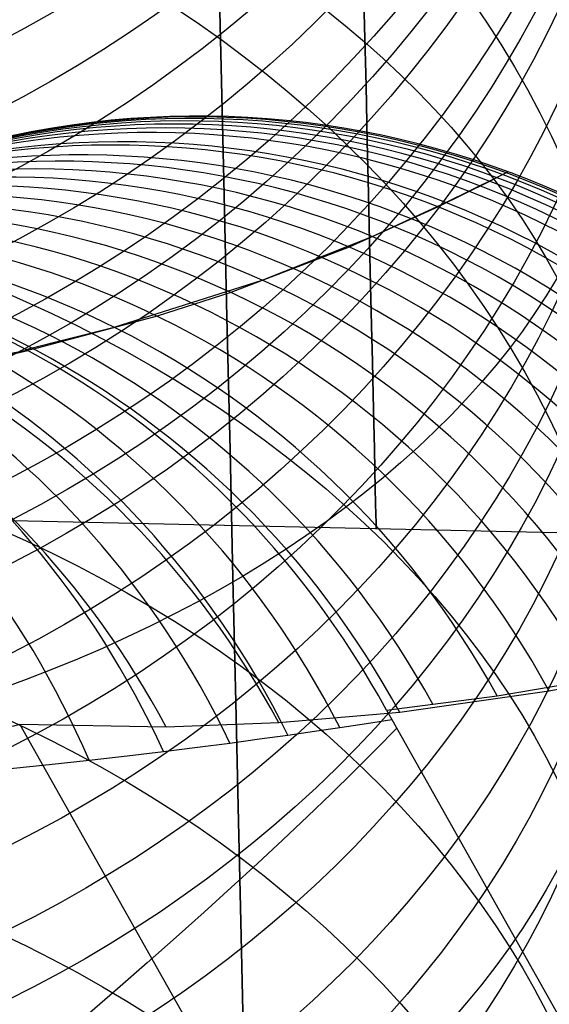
# Model space of a CAD drawing. Extents: x 35624 to 36541, y 4015 to 4839.
# Tile 122 of 150: x 36364.76 to 36370.63, y 4601.88 to 4612.8. Entities that reach past the tile are written whole.
import ezdxf

# ---------------------------------------------------------------- set-up
doc = ezdxf.new("R2010")
doc.units = 0
for name, color, linetype in [('FUSTO_INTERNO', 200, 'CONTINUOUS'), ('GAMBE', 96, 'CONTINUOUS'), ('IGES_LEVEL_1', 4, 'CONTINUOUS'), ('IGES_LEVEL_3', 87, 'CONTINUOUS')]:
    doc.layers.add(name, color=color, linetype=linetype)

msp = doc.modelspace()

# ---------------------------------------------------------------- linework, layer by layer
at = {"layer": 'FUSTO_INTERNO'}
msp.add_arc((36305.57704900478, 4567.639871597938, -193.153372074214), 63.01512514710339, 359.9999999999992, 45.08799321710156, dxfattribs=at)
at = {"layer": 'GAMBE', "extrusion": (-6.709137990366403e-14, -0.28081052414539, 0.9597632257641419)}
msp.add_circle((36357.56802817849, 4428.935090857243, -1337.328278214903), 14.6354474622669, dxfattribs=at)
at = {"layer": 'GAMBE', "extrusion": (-7.66958146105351e-15, -0.2990850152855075, 0.9542264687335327)}
msp.add_circle((36357.56802850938, 4402.617730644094, -1419.028522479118), 14.59732215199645, dxfattribs=at)
at = {"layer": 'GAMBE', "extrusion": (-4.517094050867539e-14, -0.3079514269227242, 0.9514020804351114)}
msp.add_circle((36357.56802813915, 4389.228641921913, -1458.609858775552), 14.57784101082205, dxfattribs=at)
at = {"layer": 'GAMBE', "extrusion": (-1.148926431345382e-13, -0.3164743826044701, 0.9486010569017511)}
msp.add_circle((36357.56803488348, 4375.972324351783, -1496.596086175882), 14.55814846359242, dxfattribs=at)
at = {"layer": 'GAMBE', "extrusion": (-2.841663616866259e-14, -0.3334365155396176, 0.9427725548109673)}
msp.add_circle((36357.56802873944, 4348.451106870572, -1572.173157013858), 14.51852725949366, dxfattribs=at)
at = {"layer": 'GAMBE', "extrusion": (-5.00845007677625e-14, -0.3491851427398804, 0.9370537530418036)}
msp.add_circle((36357.56802817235, 4321.522326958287, -1642.249885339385), 14.48040285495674, dxfattribs=at)
at = {"layer": 'GAMBE', "extrusion": (2.898922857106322e-14, -0.3655699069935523, 0.930783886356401)}
msp.add_circle((36357.56802818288, 4292.07034407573, -1715.257117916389), 14.44247261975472, dxfattribs=at)
at = {"layer": 'GAMBE', "extrusion": (1.724487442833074e-13, -0.3833556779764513, 0.9236007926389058)}
msp.add_circle((36357.56804034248, 4258.405560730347, -1794.713215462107), 14.40482969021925, dxfattribs=at)
at = {"layer": 'GAMBE', "extrusion": (9.619851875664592e-14, -0.3921742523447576, 0.9198909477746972)}
msp.add_circle((36357.5680281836, 4241.046693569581, -1834.094866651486), 14.38616294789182, dxfattribs=at)
at = {"layer": 'GAMBE', "extrusion": (6.884147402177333e-14, -0.4012874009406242, 0.915952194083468)}
msp.add_circle((36357.56802765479, 4222.635648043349, -1874.830114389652), 14.36762590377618, dxfattribs=at)
at = {"layer": 'GAMBE', "extrusion": (1.401869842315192e-13, -0.4198438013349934, 0.9075963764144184)}
msp.add_circle((36357.56803093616, 4183.634834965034, -1957.806391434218), 14.33098414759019, dxfattribs=at)
at = {"layer": 'GAMBE', "extrusion": (3.173591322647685e-14, -0.429068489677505, 0.9032719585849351)}
msp.add_circle((36357.56802816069, 4163.478361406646, -1999.044452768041), 14.31298278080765, dxfattribs=at)
at = {"layer": 'GAMBE', "extrusion": (-2.642525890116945e-15, -0.4383971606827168, 0.8987813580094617)}
msp.add_circle((36357.56802580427, 4142.565540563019, -2040.762063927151), 14.29526585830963, dxfattribs=at)
at = {"layer": 'GAMBE', "extrusion": (5.163940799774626e-14, -0.4568912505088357, 0.8895225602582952)}
msp.add_circle((36357.56802816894, 4099.500618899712, -2123.441937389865), 14.26072783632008, dxfattribs=at)
at = {"layer": 'GAMBE', "extrusion": (-7.020443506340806e-16, -0.475145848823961, 0.879907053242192)}
msp.add_circle((36357.56802816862, 4054.845396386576, -2205.010563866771), 14.2274748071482, dxfattribs=at)
at = {"layer": 'GAMBE', "extrusion": (1.133201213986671e-13, 0.8302793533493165, 0.557347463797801)}
msp.add_circle((-36357.56800610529, -2438.233039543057, 3927.20313611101), 14.0002480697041, dxfattribs=at)
at = {"layer": 'GAMBE', "extrusion": (7.795878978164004e-14, -0.4930055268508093, 0.8700261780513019)}
msp.add_circle((36357.56802836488, 4009.023217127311, -2284.752912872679), 14.19570389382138, dxfattribs=at)
at = {"layer": 'GAMBE', "extrusion": (-6.185113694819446e-14, -0.5074070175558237, 0.8617065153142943)}
msp.add_circle((36357.56802739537, 3970.487718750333, -2349.000685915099), 14.17072142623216, dxfattribs=at)
at = {"layer": 'GAMBE', "extrusion": (3.704175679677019e-14, -0.5188060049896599, 0.8548919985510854)}
msp.add_circle((36357.56802614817, 3938.953484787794, -2399.812906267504), 14.15140408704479, dxfattribs=at)
at = {"layer": 'GAMBE', "extrusion": (1.395594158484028e-14, -0.5332663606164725, 0.8459473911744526)}
msp.add_circle((36357.56802948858, 3897.600115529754, -2464.18192309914), 14.12728101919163, dxfattribs=at)
at = {"layer": 'GAMBE', "extrusion": (-7.867727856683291e-14, -0.5491975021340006, 0.8356925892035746)}
msp.add_circle((36357.56803043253, 3850.239748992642, -2535.022179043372), 14.10194866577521, dxfattribs=at)
at = {"layer": 'GAMBE', "extrusion": (7.75767061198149e-15, 0.7829822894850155, 0.6220439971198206)}
msp.add_circle((-36357.568007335, -2744.525208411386, 3711.085860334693), 14.00025666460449, dxfattribs=at)
at = {"layer": 'GAMBE', "extrusion": (1.647786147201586e-15, -0.5609215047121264, 0.8278689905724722)}
msp.add_circle((36357.56802946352, 3814.141651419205, -2587.053819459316), 14.08392209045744, dxfattribs=at)
at = {"layer": 'GAMBE', "extrusion": (4.99406116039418e-14, -0.5753911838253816, 0.8178783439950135)}
msp.add_circle((36357.56802667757, 3768.086232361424, -2651.162263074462), 14.06292143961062, dxfattribs=at)
at = {"layer": 'GAMBE', "extrusion": (-1.247026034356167e-14, 0.7307465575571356, 0.6826488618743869)}
msp.add_circle((-36357.56800861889, -3032.068194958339, 3471.53833015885), 14.00026511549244, dxfattribs=at)
at = {"layer": 'GAMBE', "extrusion": (6.28165085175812e-14, -0.6021473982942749, 0.7983849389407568)}
msp.add_circle((36357.56802445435, 3678.352400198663, -2769.321411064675), 14.02919564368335, dxfattribs=at)
at = {"layer": 'GAMBE', "extrusion": (-1.417040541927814e-13, 0.673816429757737, 0.7388987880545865)}
msp.add_circle((-36357.56800995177, -3299.611278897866, 3209.697253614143), 14.00027339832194, dxfattribs=at)
at = {"layer": 'GAMBE', "extrusion": (-1.682014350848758e-13, -0.6470589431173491, 0.762439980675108)}
msp.add_circle((36357.56802816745, 3513.311896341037, -2966.03859670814), 14.00036131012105, dxfattribs=at)
at = {"layer": 'GAMBE', "extrusion": (-5.905235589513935e-14, 0.6124691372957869, 0.7904945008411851)}
msp.add_circle((-36357.56801135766, -3545.733280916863, 2926.834673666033), 14.0002815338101, dxfattribs=at)
at = {"layer": 'GAMBE', "extrusion": (-1.086059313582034e-13, -0.5837813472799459, 0.811910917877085)}
msp.add_circle((36357.56802808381, 3739.721807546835, -2666.211660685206), 14.00036096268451, dxfattribs=at)
at = {"layer": 'GAMBE', "extrusion": (-1.482651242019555e-13, 0.5469826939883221, 0.8371439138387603)}
msp.add_circle((-36357.56801274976, -3769.046428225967, 2624.22504159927), 14.00028942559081, dxfattribs=at)
at = {"layer": 'IGES_LEVEL_1'}
for p, q in [((36370.16939755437, 4611.114565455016, -209.808735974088), (36369.96785053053, 4611.007564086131, -222.7317780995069)), ((36370.04460758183, 4611.051019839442, -197.0585084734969), (36370.16939755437, 4611.114565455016, -209.808735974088)), ((36369.96785053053, 4611.007564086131, -222.7317780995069), (36369.39942707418, 4610.723250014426, -236.1822902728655)), ((36369.48421451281, 4610.771737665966, -182.1435165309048), (36370.04460758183, 4611.051019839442, -197.0585084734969)), ((36368.66453899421, 4610.39692450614, -169.8010369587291), (36369.48421451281, 4610.771737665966, -182.1435165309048)), ((36369.39942707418, 4610.723250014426, -236.1822902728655), (36368.41195480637, 4610.27824445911, -249.9930913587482)), ((36367.44490012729, 4609.911819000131, -157.0155517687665), (36368.66453899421, 4610.39692450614, -169.8010369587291)), ((36368.41195480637, 4610.27824445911, -249.9930913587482), (36367.09784439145, 4609.775334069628, -262.7784604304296)), ((36365.80354507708, 4609.388833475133, -144.2320171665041), (36367.44490012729, 4609.911819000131, -157.0155517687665)), ((36367.09784439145, 4609.775334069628, -262.7784604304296), (36366.2818847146, 4609.511608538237, -269.1696275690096)), ((36366.2818847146, 4609.511608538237, -269.1696275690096), (36364.90966202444, 4609.147856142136, -278.3164599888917)), ((36364.82149422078, 4609.143732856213, -137.9391197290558), (36365.80354507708, 4609.388833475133, -144.2320171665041)), ((36364.90966202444, 4609.147856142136, -278.3164599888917), (36363.79696767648, 4608.923788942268, -284.6910514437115)), ((36364.44694402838, 4609.038267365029, -136.5344317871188), (36364.8474806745, 4609.129652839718, -137.9327150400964)), ((36371.61926555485, 4605.54527947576, -263.3050358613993), (36370.63001860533, 4605.352157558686, -269.7699186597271)), ((36370.05276315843, 4605.299823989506, -143.5915926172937), (36371.11460331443, 4605.481109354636, -150.0585898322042)), ((36368.82413227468, 4605.144099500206, -137.0069252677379), (36370.05276315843, 4605.299823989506, -143.5915926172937)), ((36370.63001860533, 4605.352157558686, -269.7699186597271), (36368.97148358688, 4605.114795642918, -279.0282933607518)), ((36368.97148358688, 4605.114795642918, -279.0282933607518), (36367.63069984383, 4605.00028117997, -285.4849980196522)), ((36368.82413227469, 4605.144099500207, -137.006925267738), (36368.88287595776, 4605.039583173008, -137.0000038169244)), ((36364.75564403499, 4604.983497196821, -297.201595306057), (36364.67076939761, 4604.959925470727, -297.5559522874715)), ((36364.75564403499, 4604.983497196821, -297.201595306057), (36367.11703856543, 4600.801004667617, -297.2015953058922)), ((36366.38126174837, 4604.954867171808, -290.8845847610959), (36364.75564403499, 4604.983497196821, -297.201595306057)), ((36367.63069984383, 4605.00028117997, -285.4849980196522), (36366.38126174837, 4604.954867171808, -290.8845847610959)), ((36368.02548460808, 4604.909424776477, -134.4977545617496), (36368.30535022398, 4604.950826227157, -135.2684634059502)), ((36368.30535022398, 4604.950826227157, -135.2684634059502), (36368.60313039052, 4604.996027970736, -136.1357890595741)), ((36368.60313039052, 4604.996027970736, -136.1357890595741), (36368.88287295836, 4605.03958270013, -136.9999942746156)), ((36368.93851938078, 4604.942890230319, -136.9999999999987), (36368.70632650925, 4604.705668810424, -135.9598994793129)), ((36368.88287295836, 4605.03958270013, -136.9999942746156), (36368.88287595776, 4605.039583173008, -137.0000038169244)), ((36368.88287595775, 4605.039583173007, -137.0000038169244), (36371.10506125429, 4601.099509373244, -137.0000037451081)), ((36367.41710825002, 4604.8230295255, -132.9520836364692), (36367.72956575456, 4604.866786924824, -133.7251413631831)), ((36367.72956575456, 4604.866786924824, -133.7251413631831), (36368.02548460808, 4604.909424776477, -134.4977545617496)), ((36366.35115149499, 4604.683645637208, -130.5940527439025), (36366.72929061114, 4604.73131744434, -131.3857645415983)), ((36366.72929061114, 4604.73131744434, -131.3857645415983), (36367.08676707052, 4604.778189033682, -132.1780526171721)), ((36367.08676707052, 4604.778189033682, -132.1780526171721), (36367.41710825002, 4604.8230295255, -132.9520836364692)), ((36365.52531138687, 4604.586573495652, -129.0095166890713), (36365.94950598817, 4604.635198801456, -129.8002656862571)), ((36365.94950598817, 4604.635198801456, -129.8002656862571), (36366.35115149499, 4604.683645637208, -130.5940527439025)), ((36368.70632650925, 4604.705668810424, -135.9598994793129), (36368.46389799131, 4604.463258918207, -134.9519374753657)), ((36364.617278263, 4604.491750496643, -127.4602901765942), (36365.08282834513, 4604.538731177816, -128.2317499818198)), ((36365.08282834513, 4604.538731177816, -128.2317499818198), (36365.52531138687, 4604.586573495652, -129.0095166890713)), ((36368.46389799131, 4604.463258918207, -134.9519374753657), (36368.21135508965, 4604.215683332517, -133.9750710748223)), ((36368.21135508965, 4604.215683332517, -133.9750710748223), (36367.94882019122, 4603.962966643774, -133.0282750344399)), ((36367.94882019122, 4603.962966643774, -133.0282750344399), (36367.67641680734, 4603.70513525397, -132.1105417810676)), ((36367.67641680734, 4603.70513525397, -132.1105417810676), (36367.39426957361, 4603.442217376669, -131.2208814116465)), ((36367.39426957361, 4603.442217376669, -131.2208814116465), (36367.10250424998, 4603.174243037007, -130.3583216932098)), ((36367.10250424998, 4603.174243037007, -130.3583216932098), (36366.80124772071, 4602.901244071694, -129.5219080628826)), ((36366.80124772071, 4602.901244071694, -129.5219080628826), (36366.49062799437, 4602.623254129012, -128.7107036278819)), ((36366.49062799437, 4602.623254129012, -128.7107036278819), (36366.17077420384, 4602.340308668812, -127.9237891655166)), ((36366.17077420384, 4602.340308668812, -127.9237891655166), (36365.84181660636, 4602.052444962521, -127.160263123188)), ((36365.84181660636, 4602.052444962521, -127.160263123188), (36365.50388658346, 4601.759702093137, -126.4192416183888))]:
    msp.add_line(p, q, dxfattribs=at)
at = {"layer": 'IGES_LEVEL_1', "extrusion": (-0.02717761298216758, -0.009222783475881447, 0.999588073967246)}
msp.add_arc((7328.7903946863, 35896.0320173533, -1227.955056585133), 9.880265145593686, 100.3654707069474, 180.6973039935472, dxfattribs=at)
at = {"layer": 'IGES_LEVEL_1', "extrusion": (0.01920991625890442, 0.006579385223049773, 0.9997938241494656)}
msp.add_arc((-7430.025734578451, -35892.74950746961, 512.7803550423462), 9.879961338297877, 280.1672334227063, 0.7057246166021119, dxfattribs=at)
at = {"layer": 'IGES_LEVEL_1', "extrusion": (-0.01173872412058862, -0.004043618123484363, 0.9999229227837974)}
msp.add_arc((36361.81573295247, 4599.254888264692, -649.0030110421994), 9.879531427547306, 29.09878553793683, 109.7182168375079, dxfattribs=at)
at = {"layer": 'IGES_LEVEL_1', "extrusion": (0.003621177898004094, 0.001251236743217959, 0.9999926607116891)}
msp.add_arc((36367.25724358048, 4601.945069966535, -72.3347465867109), 9.87942783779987, 29.08784431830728, 109.7772362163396, dxfattribs=at)
at = {"layer": 'IGES_LEVEL_1', "extrusion": (-0.04279681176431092, -0.01412864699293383, 0.9989838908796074)}
msp.add_arc((7030.796566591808, 35930.61334148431, -1812.147836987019), 9.881651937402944, 100.8485606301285, 180.6738851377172, dxfattribs=at)
at = {"layer": 'IGES_LEVEL_1', "extrusion": (0.03492830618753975, 0.01171006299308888, 0.9993212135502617)}
msp.add_arc((-7196.778926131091, -35926.86796920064, 1101.755971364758), 9.881152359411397, 280.5227376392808, 0.6863314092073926, dxfattribs=at)
at = {"layer": 'IGES_LEVEL_1', "extrusion": (0.05066407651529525, 0.01641820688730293, 0.9985807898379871)}
msp.add_arc((-6833.330268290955, -35974.72243676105, 1689.557168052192), 9.883004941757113, 281.0832070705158, 0.6557911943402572, dxfattribs=at)
at = {"layer": 'IGES_LEVEL_1', "extrusion": (0.06849321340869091, 0.02102572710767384, 0.9974299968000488)}
msp.add_arc((-6272.969509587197, -36039.10664633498, 2352.42554429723), 9.885906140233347, 281.9509386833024, 0.608811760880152, dxfattribs=at)
at = {"layer": 'IGES_LEVEL_1', "extrusion": (-0.06415823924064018, -0.01998878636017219, 0.997739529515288)}
msp.add_arc((6423.850620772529, 35994.77306771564, -2607.297587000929), 9.884601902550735, 101.8214416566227, 180.622921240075, dxfattribs=at)
at = {"layer": 'IGES_LEVEL_1', "extrusion": (-0.08061108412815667, -0.02362001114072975, 0.9964657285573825)}
msp.add_arc((5809.829802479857, 36049.34346943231, -3215.791834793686), 9.887708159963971, 102.7985819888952, 180.571561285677, dxfattribs=at)
at = {"layer": 'IGES_LEVEL_1', "extrusion": (0.08778666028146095, 0.0249170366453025, 0.9958276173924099)}
msp.add_arc((-5503.049425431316, -36110.71150569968, 3064.998876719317), 9.890010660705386, 283.1444022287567, 0.5441527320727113, dxfattribs=at)
at = {"layer": 'IGES_LEVEL_1', "extrusion": (-0.09643711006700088, -0.02624715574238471, 0.9949929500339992)}
msp.add_arc((5110.246639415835, 36098.13427126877, -3797.249545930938), 9.891380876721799, 103.9064419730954, 180.5130280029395, dxfattribs=at)
at = {"layer": 'IGES_LEVEL_1', "extrusion": (0.1050089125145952, 0.02726939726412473, 0.9940973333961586)}
msp.add_arc((-4686.782551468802, -36166.14836378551, 3696.209432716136), 9.894522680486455, 284.4090154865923, 0.475304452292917, dxfattribs=at)
at = {"layer": 'IGES_LEVEL_1', "extrusion": (-0.1140439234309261, -0.02805731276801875, 0.9930794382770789)}
msp.add_arc((4219.518320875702, 36139.25545626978, -4439.18912316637), 9.89625331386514, 105.3109339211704, 180.4384636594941, dxfattribs=at)
at = {"layer": 'IGES_LEVEL_1', "extrusion": (0.1229339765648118, 0.02847374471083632, 0.9920062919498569)}
msp.add_arc((-3723.007018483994, -36205.01247256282, 4347.768471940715), 9.90006303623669, 285.9005834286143, 0.3942418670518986, dxfattribs=at)
at = {"layer": 'IGES_LEVEL_1', "extrusion": (-0.1324421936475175, -0.02859834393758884, 0.9907780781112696)}
msp.add_arc((3177.878336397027, 36157.23854783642, -5103.98759026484), 9.902215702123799, 106.9470275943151, 180.3513411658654, dxfattribs=at)
at = {"layer": 'IGES_LEVEL_1', "extrusion": (0.1417002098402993, 0.0282841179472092, 0.989505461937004)}
msp.add_arc((-2606.07429783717, -36214.34384764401, 5023.588103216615), 9.906766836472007, 287.6272795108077, 0.3003618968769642, dxfattribs=at)
at = {"layer": 'IGES_LEVEL_1', "extrusion": (-0.15177320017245, -0.02760103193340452, 0.9880298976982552)}
msp.add_arc((1979.644566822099, 36137.4923669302, -5795.538853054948), 9.90941607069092, 108.8231442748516, 180.2512415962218, dxfattribs=at)
at = {"layer": 'IGES_LEVEL_1', "extrusion": (0.1614569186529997, 0.02640704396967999, 0.9865263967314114)}
msp.add_arc((-1328.949393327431, -36178.22893074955, 5727.76844890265), 9.914768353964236, 289.6002579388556, 0.1945898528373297, dxfattribs=at)
at = {"layer": 'IGES_LEVEL_1', "extrusion": (-0.1722258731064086, -0.02474025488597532, 0.9847467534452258)}
msp.add_arc((616.5147387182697, 36061.97879952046, -6519.201732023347), 9.91802527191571, 110.9527033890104, 180.1381175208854, dxfattribs=at)
at = {"layer": 'IGES_LEVEL_1', "extrusion": (0.1918775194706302, 0.02006309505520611, 0.9812137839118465)}
msp.add_arc((794.0919251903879, -36006.83721987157, 6796.994486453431), 9.928918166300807, 292.8814780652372, 0.0189504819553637, dxfattribs=at)
at = {"layer": 'IGES_LEVEL_1', "extrusion": (-0.1852459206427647, -0.02193688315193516, 0.9824473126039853)}
msp.add_arc((-292.4857633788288, 35979.85883746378, -6975.520403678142), 9.924015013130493, 112.3714747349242, 180.0628607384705, dxfattribs=at)
at = {"layer": 'IGES_LEVEL_1', "extrusion": (-0.3416567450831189, -0.0315912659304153, 0.9392937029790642)}
msp.add_arc((-1233.00399533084, 34358.10451601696, -12698.00986524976), 9.937641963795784, 112.9680889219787, 179.9605901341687, dxfattribs=at)
at = {"layer": 'IGES_LEVEL_1', "extrusion": (-0.2548350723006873, -0.02976040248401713, 0.9665264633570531)}
msp.add_arc((-351.6531403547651, 35386.10818657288, -9537.523688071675), 9.945745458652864, 112.5559689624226, 179.3580061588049, dxfattribs=at)
at = {"layer": 'IGES_LEVEL_1', "extrusion": (-0.376875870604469, -0.02838006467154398, 0.9258288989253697)}
msp.add_arc((-1856.986667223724, 33835.7232628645, -13960.61275165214), 9.943667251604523, 113.6853260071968, 179.9059790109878, dxfattribs=at)
at = {"layer": 'IGES_LEVEL_1', "extrusion": (-0.4154228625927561, -0.02346508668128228, 0.9093257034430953)}
msp.add_arc((-2542.418338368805, 33188.97876924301, -15335.96369996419), 9.950559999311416, 114.4101552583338, 179.8469973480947, dxfattribs=at)
at = {"layer": 'IGES_LEVEL_1', "extrusion": (0.2149469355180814, 0.01241898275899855, 0.9765467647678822)}
msp.add_arc((2495.337767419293, -35767.44843471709, 7595.510741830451), 9.940956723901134, 295.5170318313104, 359.8801077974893, dxfattribs=at)
at = {"layer": 'IGES_LEVEL_1', "extrusion": (-0.458290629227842, -0.01618898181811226, 0.8886549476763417)}
msp.add_arc((-3313.752049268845, 32372.54890002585, -16856.95613278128), 9.95859599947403, 115.1443271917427, 179.7823393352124, dxfattribs=at)
at = {"layer": 'IGES_LEVEL_1', "extrusion": (-0.5044758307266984, -0.006029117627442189, 0.8634047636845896)}
msp.add_arc((-4165.328633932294, 31369.37901937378, -18484.67760547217), 9.967709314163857, 115.8532957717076, 179.7137099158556, dxfattribs=at)
at = {"layer": 'IGES_LEVEL_1', "extrusion": (0.2357158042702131, 0.003433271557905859, 0.9718159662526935)}
msp.add_arc((4070.168171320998, -35462.63999394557, 8305.254586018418), 9.952560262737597, 297.965816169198, 359.7553672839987, dxfattribs=at)
at = {"layer": 'IGES_LEVEL_1', "extrusion": (-0.3056226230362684, -0.0335326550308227, 0.9515620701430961)}
msp.add_arc((-607.0266568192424, 34827.06036086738, -11399.93657660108), 10.3406016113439, 112.6559477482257, 112.6580743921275, dxfattribs=at)
at = {"layer": 'IGES_LEVEL_3'}
for p, q in [((36366.94705413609, 4614.192167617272, 15.63849188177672), (36366.98399765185, 4612.584611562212, 17.27294244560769)), ((36366.98399765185, 4612.584611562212, 138.6805702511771), (36366.94705413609, 4614.192167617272, 140.3150208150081)), ((36368.56620323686, 4613.429710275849, 49.29653072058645), (36368.58238045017, 4612.725776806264, 50.88225256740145)), ((36368.58238045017, 4612.725776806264, 105.0712601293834), (36368.56620323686, 4613.429710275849, 106.6569819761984)), ((36368.58238045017, 4612.725776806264, 50.88225256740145), (36368.59756142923, 4612.065193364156, 52.47713443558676)), ((36368.59756142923, 4612.065193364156, 103.4763782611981), (36368.58238045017, 4612.725776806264, 105.0712601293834)), ((36366.98399765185, 4612.584611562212, 17.27294244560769), (36367.0199355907, 4611.02081206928, 18.94750251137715)), ((36367.0199355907, 4611.02081206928, 137.0060101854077), (36366.98399765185, 4612.584611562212, 138.6805702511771)), ((36368.59756142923, 4612.065193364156, 52.47713443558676), (36368.61174642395, 4611.447949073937, 54.07951088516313)), ((36368.61174642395, 4611.447949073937, 101.8740018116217), (36368.59756142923, 4612.065193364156, 103.4763782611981)), ((36368.61174642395, 4611.447949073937, 54.07951088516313), (36368.62493757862, 4610.873950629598, 55.68773606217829)), ((36368.62493757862, 4610.873950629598, 100.2657766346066), (36368.61174642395, 4611.447949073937, 101.8740018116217)), ((36367.0199355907, 4611.02081206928, 18.94750251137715), (36367.05483339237, 4609.502272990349, 20.66043076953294)), ((36367.05483339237, 4609.502272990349, 135.2930819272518), (36367.0199355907, 4611.02081206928, 137.0060101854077)), ((36368.62493757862, 4610.873950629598, 55.68773606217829), (36368.63713887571, 4610.34302473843, 57.30018838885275)), ((36368.63713887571, 4610.34302473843, 98.65332430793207), (36368.62493757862, 4610.873950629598, 100.2657766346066)), ((36368.63713887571, 4610.34302473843, 57.30018838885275), (36368.64835607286, 4609.854920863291, 58.91527498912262)), ((36368.64835607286, 4609.854920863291, 97.03823770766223), (36368.63713887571, 4610.34302473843, 98.65332430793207)), ((36368.64835607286, 4609.854920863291, 58.91527498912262), (36368.65859663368, 4609.409314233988, 60.53143583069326)), ((36368.65859663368, 4609.409314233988, 95.42207686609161), (36368.64835607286, 4609.854920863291, 97.03823770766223)), ((36367.05483339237, 4609.502272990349, 20.66043076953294), (36367.08865867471, 4608.030403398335, 22.40991362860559)), ((36367.08865867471, 4608.030403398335, 133.5435990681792), (36367.05483339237, 4609.502272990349, 135.2930819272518)), ((36368.65859663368, 4609.409314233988, 60.53143583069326), (36368.667869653, 4609.005809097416, 62.1471475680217)), ((36368.667869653, 4609.005809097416, 93.80636512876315), (36368.65859663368, 4609.409314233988, 95.42207686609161)), ((36368.667869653, 4609.005809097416, 62.1471475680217), (36368.67618577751, 4608.643942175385, 63.76092707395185)), ((36368.67618577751, 4608.643942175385, 92.19258562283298), (36368.667869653, 4609.005809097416, 93.80636512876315)), ((36368.67618577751, 4608.643942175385, 63.76092707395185), (36368.6835571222, 4608.323186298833, 65.37133465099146)), ((36368.6835571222, 4608.323186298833, 90.58217804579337), (36368.67618577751, 4608.643942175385, 92.19258562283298)), ((36368.6835571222, 4608.323186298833, 65.37133465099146), (36368.68999718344, 4608.04295418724, 66.97697691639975)), ((36368.68999718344, 4608.04295418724, 88.97653578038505), (36368.6835571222, 4608.323186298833, 90.58217804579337)), ((36367.08865867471, 4608.030403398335, 22.40991362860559), (36367.1213813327, 4606.606513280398, 24.19407156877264)), ((36367.1213813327, 4606.606513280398, 131.7594411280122), (36367.08865867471, 4608.030403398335, 133.5435990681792)), ((36368.68999718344, 4608.04295418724, 66.97697691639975), (36368.69552074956, 4607.802602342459, 68.57650935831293)), ((36368.69552074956, 4607.802602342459, 87.3770033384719), (36368.68999718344, 4608.04295418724, 88.97653578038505)), ((36368.69552074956, 4607.802602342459, 68.57650935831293), (36368.70014380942, 4607.601435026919, 70.16863856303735)), ((36368.70014380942, 4607.601435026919, 85.78487413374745), (36368.69552074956, 4607.802602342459, 87.3770033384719)), ((36368.70014380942, 4607.601435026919, 70.16863856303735), (36368.70388345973, 4607.438708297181, 71.75212411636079)), ((36368.70388345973, 4607.438708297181, 84.20138858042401), (36368.70014380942, 4607.601435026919, 85.78487413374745)), ((36368.70388345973, 4607.438708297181, 71.75212411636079), (36368.70675781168, 4607.313634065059, 73.32578018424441)), ((36368.70675781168, 4607.313634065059, 82.62773251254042), (36368.70388345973, 4607.438708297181, 84.20138858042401)), ((36360.77840208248, 4607.329837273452, 77.97675634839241), (36376.64236481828, 4606.981899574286, 77.97675634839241)), ((36368.70675781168, 4607.313634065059, 73.32578018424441), (36368.70878589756, 4607.225384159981, 74.88847678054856)), ((36368.70878589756, 4607.225384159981, 81.06503591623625), (36368.70675781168, 4607.313634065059, 82.62773251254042)), ((36368.70878589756, 4607.225384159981, 74.88847678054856), (36368.70998757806, 4607.173094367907, 76.43914073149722)), ((36368.70998757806, 4607.173094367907, 79.51437196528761), (36368.70878589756, 4607.225384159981, 81.06503591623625)), ((36368.70998757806, 4607.173094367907, 76.43914073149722), (36368.71038345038, 4607.155868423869, 77.97675634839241)), ((36368.71038345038, 4607.155868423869, 77.97675634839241), (36368.70998757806, 4607.173094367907, 79.51437196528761)), ((36367.1213813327, 4606.606513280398, 24.19407156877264), (36367.15297362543, 4605.231809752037, 26.01096578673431)), ((36367.15297362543, 4605.231809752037, 129.9425469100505), (36367.1213813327, 4606.606513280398, 131.7594411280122)), ((36367.15297362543, 4605.231809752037, 26.01096578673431), (36367.18341025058, 4603.907393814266, 27.85860508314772)), ((36367.18341025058, 4603.907393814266, 128.0949076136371), (36367.15297362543, 4605.231809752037, 129.9425469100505)), ((36367.18341025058, 4603.907393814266, 27.85860508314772), (36367.21266840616, 4602.634257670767, 29.73495294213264)), ((36367.21266840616, 4602.634257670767, 126.2185597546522), (36367.18341025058, 4603.907393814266, 128.0949076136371)), ((36367.21266840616, 4602.634257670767, 29.73495294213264), (36367.24072783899, 4601.413282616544, 31.6379347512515)), ((36367.24072783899, 4601.413282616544, 124.3155779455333), (36367.21266840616, 4602.634257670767, 126.2185597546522))]:
    msp.add_line(p, q, dxfattribs=at)

doc.saveas('drawing.dxf')
